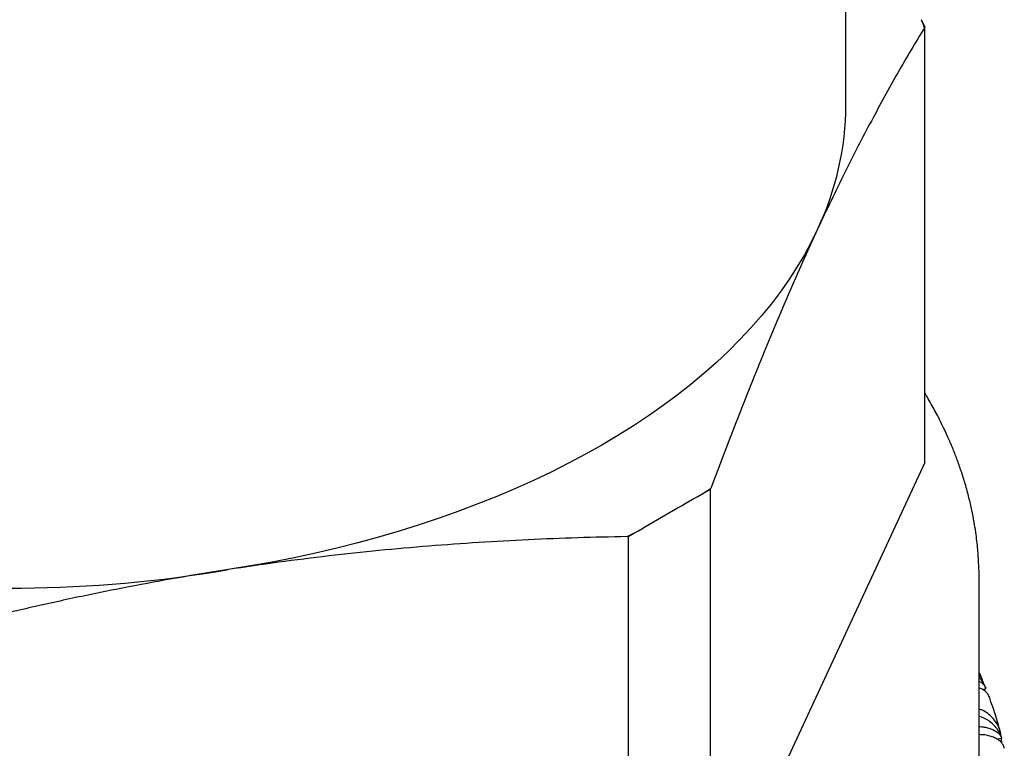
# Model space of a CAD drawing. Header units: millimetres. Extents: x 8 to 552, y 12 to 759.
# Tile 29 of 55: x 506 to 521, y 48 to 59. Entities that reach past the tile are written whole.
import ezdxf

# ---------------------------------------------------------------- set-up
doc = ezdxf.new("R2010")
doc.units = ezdxf.units.MM

msp = doc.modelspace()

# ---------------------------------------------------------------- linework, layer by layer
at = {"color": 7, "linetype": 'Continuous', "lineweight": 30}
for p, q in [((518.652, 57.887), (518.652, 66.473)), ((519.835, 59.055), (519.785, 59.162)), ((519.835, 59.055), (519.828, 59.042)), ((519.835, 52.523), (519.835, 59.055)), ((519.835, 52.523), (516.617, 45.589)), ((516.623, 52.135), (516.617, 52.122)), ((516.48, 52.043), (516.617, 52.122)), ((516.617, 52.122), (516.617, 45.589)), ((515.392, 51.415), (515.369, 51.411)), ((515.392, 51.415), (515.528, 51.493)), ((515.392, 44.882), (515.392, 51.415)), ((520.652, 47.494), (520.652, 50.76)), ((520.698, 49.119), (520.753, 49.132)), ((520.736, 49.111), (520.733, 49.127)), ((520.75, 49.138), (520.748, 49.142)), ((520.914, 48.377), (520.989, 48.39)), ((520.986, 48.369), (520.983, 48.389))]:
    msp.add_line(p, q, dxfattribs=at)
at = {"color": 7, "linetype": 'Continuous', "lineweight": 30, "flags": 128}
msp.add_lwpolyline([(518.226, 56.019), (518.132, 55.828), (518.029, 55.638), (517.917, 55.45), (517.796, 55.264), (517.667, 55.079), (517.528, 54.897), (517.381, 54.718), (517.226, 54.54), (517.062, 54.365), (516.89, 54.193), (516.709, 54.024), (516.521, 53.857), (516.325, 53.694), (516.121, 53.533), (515.909, 53.377), (515.69, 53.223), (515.464, 53.073), (515.231, 52.927), (514.99, 52.784), (514.743, 52.646), (514.49, 52.511), (514.23, 52.38), (513.964, 52.254), (513.693, 52.132), (513.415, 52.014), (513.132, 51.901), (512.844, 51.792), (512.55, 51.688), (512.252, 51.588), (511.949, 51.494), (511.642, 51.404), (511.33, 51.319), (511.015, 51.239), (510.695, 51.164), (510.373, 51.095), (510.047, 51.03), (509.718, 50.971), (509.387, 50.917)], dxfattribs=at)
at = {"color": 7, "linetype": 'Continuous', "lineweight": 30}
for centre, radius, start, end in [((514.876, 57.318), 5.244, 19.1837, 20.5894), ((514.237, 57.911), 4.415, 334.6238, 359.6826), ((506.128, 69.812), 19.174, 242.6287, 279.7853), ((510.006, 62.225), 12.067, 302.45, 303.2565), ((508.905, 64.132), 14.269, 296.9361, 297.6573)]:
    msp.add_arc(centre, radius, start, end, dxfattribs=at)
for major_axis, ratio, start_param, end_param in [((-2.369, 42.198), 0.351008, 4.789371, 4.789803), ((-1.189, 42.282), 0.353641, 4.780415, 4.781775)]:
    msp.add_ellipse((506.152, 45.018), major_axis=major_axis, ratio=ratio, start_param=start_param, end_param=end_param, dxfattribs=at)
for points, knots in [([(519.828, 59.042), (519.762, 58.932), (519.63, 58.713), (519.432, 58.369), (519.232, 58.014), (519.032, 57.645), (518.831, 57.262), (518.63, 56.863), (518.428, 56.45), (518.293, 56.163), (518.226, 56.019)], [0, 0, 0, 0, 0.124535, 0.249069, 0.373761, 0.498453, 0.62372, 0.748987, 0.874494, 1, 1, 1, 1]), ([(518.226, 56.019), (518.159, 55.874), (518.025, 55.583), (517.825, 55.129), (517.624, 54.662), (517.424, 54.181), (517.223, 53.687), (517.023, 53.181), (516.822, 52.664), (516.689, 52.311), (516.623, 52.135)], [0, 0, 0, 0, 0.124454, 0.248908, 0.373603, 0.498299, 0.623638, 0.748977, 0.874488, 1, 1, 1, 1]), ([(520.652, 50.76), (520.651, 50.807), (520.649, 50.896), (520.642, 51.014), (520.637, 51.116), (520.628, 51.224), (520.616, 51.346), (520.598, 51.484), (520.573, 51.639), (520.54, 51.811), (520.496, 52.002), (520.443, 52.198), (520.382, 52.39), (520.318, 52.572), (520.252, 52.741), (520.185, 52.897), (520.12, 53.037), (520.059, 53.161), (520.002, 53.271), (519.945, 53.375), (519.89, 53.473), (519.852, 53.537), (519.835, 53.566)], [0, 0, 0, 0, 0.042456, 0.080032, 0.114077, 0.151461, 0.195343, 0.244053, 0.297589, 0.360305, 0.42856, 0.501462, 0.571071, 0.63551, 0.698206, 0.755088, 0.806157, 0.851414, 0.89132, 0.927985, 0.967374, 1, 1, 1, 1]), ([(515.528, 51.493), (515.687, 51.587), (516.004, 51.775), (516.321, 51.954), (516.48, 52.043)], [0, 0, 0, 0, 0.499923, 1, 1, 1, 1]), ([(515.369, 51.411), (515.122, 51.406), (514.629, 51.395), (513.887, 51.365), (513.143, 51.324), (512.396, 51.271), (511.647, 51.204), (510.895, 51.123), (510.141, 51.029), (509.638, 50.954), (509.387, 50.917)], [0, 0, 0, 0, 0.124535, 0.249069, 0.373761, 0.498453, 0.62372, 0.748987, 0.874494, 1, 1, 1, 1]), ([(509.387, 50.917), (509.137, 50.877), (508.639, 50.797), (507.891, 50.659), (507.143, 50.508), (506.394, 50.343), (505.646, 50.166), (504.897, 49.976), (504.15, 49.774), (503.653, 49.632), (503.405, 49.56)], [0, 0, 0, 0, 0.124454, 0.248908, 0.373603, 0.498299, 0.623638, 0.748977, 0.874488, 1, 1, 1, 1]), ([(520.696, 49.271), (520.696, 49.272), (520.682, 49.306), (520.667, 49.339), (520.652, 49.371)], [0, 0, 0, 0, 0.034147, 1, 1, 1, 1]), ([(520.719, 49.204), (520.71, 49.232), (520.694, 49.284), (520.665, 49.331), (520.652, 49.352)], [0, 0, 0, 0, 0.530542, 1, 1, 1, 1]), ([(520.748, 49.142), (520.738, 49.165), (520.716, 49.216), (520.682, 49.267), (520.656, 49.292), (520.652, 49.296)], [0, 0, 0, 0, 0.4142191, 0.9055462, 1, 1, 1, 1]), ([(520.652, 49.241), (520.652, 49.241), (520.672, 49.233), (520.699, 49.21), (520.733, 49.176), (520.745, 49.15), (520.75, 49.138)], [0, 0, 0, 0, 0.013947, 0.360755, 0.70032, 1, 1, 1, 1]), ([(520.797, 49.012), (520.795, 49.019), (520.789, 49.041), (520.762, 49.076), (520.716, 49.112), (520.678, 49.133), (520.653, 49.14), (520.652, 49.141)], [0, 0, 0, 0, 0.111172, 0.398566, 0.694602, 0.976091, 1, 1, 1, 1]), ([(520.969, 48.475), (520.953, 48.532), (520.919, 48.66), (520.862, 48.839), (520.817, 48.961), (520.798, 49.013)], [0, 0, 0, 0, 0.3164, 0.706681, 1, 1, 1, 1]), ([(520.98, 48.41), (520.978, 48.427), (520.973, 48.473), (520.947, 48.547), (520.904, 48.628), (520.848, 48.7), (520.779, 48.761), (520.713, 48.803), (520.667, 48.819), (520.652, 48.825)], [0, 0, 0, 0, 0.087501, 0.255098, 0.418003, 0.585776, 0.745847, 0.911051, 1, 1, 1, 1]), ([(520.989, 48.39), (520.978, 48.417), (520.957, 48.473), (520.906, 48.547), (520.844, 48.613), (520.772, 48.665), (520.706, 48.7), (520.665, 48.71), (520.652, 48.714)], [0, 0, 0, 0, 0.18257, 0.370306, 0.552926, 0.741251, 0.916697, 1, 1, 1, 1]), ([(520.652, 48.563), (520.664, 48.562), (520.702, 48.561), (520.761, 48.55), (520.826, 48.531), (520.883, 48.504), (520.93, 48.472), (520.967, 48.433), (520.982, 48.404), (520.989, 48.39)], [0, 0, 0, 0, 0.074694, 0.223351, 0.376062, 0.529778, 0.68749, 0.841907, 1, 1, 1, 1]), ([(521.027, 48.237), (521.027, 48.237), (521.025, 48.255), (521.009, 48.288), (520.976, 48.334), (520.927, 48.373), (520.865, 48.404), (520.795, 48.427), (520.722, 48.44), (520.673, 48.441), (520.652, 48.442)], [0, 0, 0, 0, 0.00071, 0.153982, 0.302977, 0.456453, 0.602387, 0.753019, 0.891219, 1, 1, 1, 1])]:
    msp.add_open_spline(points, degree=3, knots=knots, dxfattribs=at)

doc.saveas('drawing.dxf')
